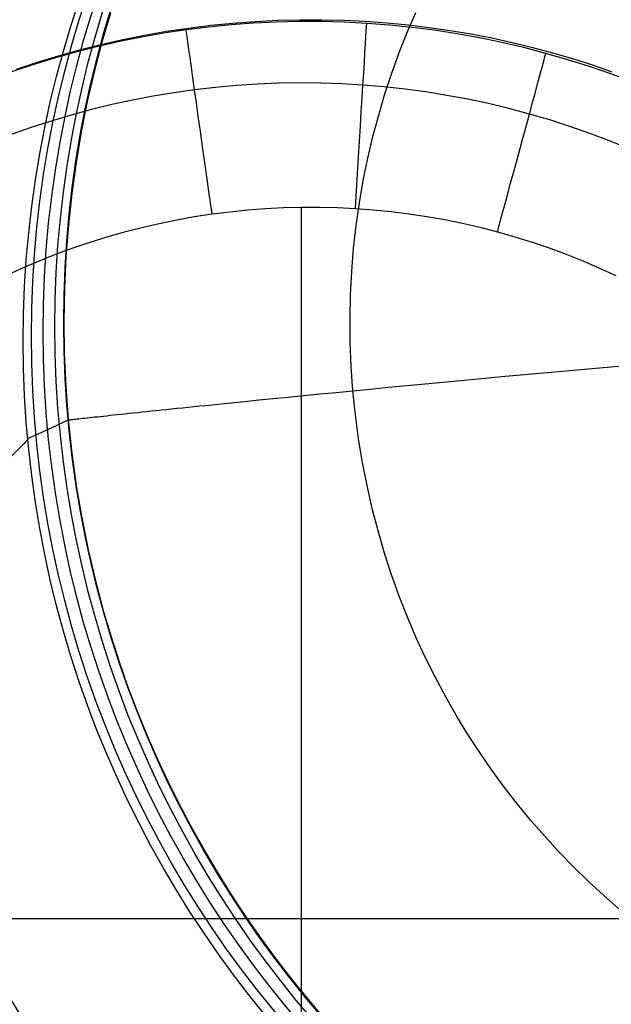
# Model space of a CAD drawing. Extents: x 35624 to 36541, y 4015 to 4839.
# Tile 5 of 150: x 35797 to 35806, y 4124 to 4140. Entities that reach past the tile are written whole.
import ezdxf

# ---------------------------------------------------------------- set-up
doc = ezdxf.new("R2010")
doc.units = 0
doc.layers.add('FUSTO_INTERNO', color=200, linetype='CONTINUOUS')
doc.layers.add('GAMBE', color=96, linetype='CONTINUOUS')

msp = doc.modelspace()

# ---------------------------------------------------------------- linework, layer by layer
at = {"layer": 'FUSTO_INTERNO'}
msp.add_arc((35963.01810112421, 4253.916306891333, -193.153372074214), 166.5287774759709, 179.9999999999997, 225.0003263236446, dxfattribs=at)
at = {"layer": 'GAMBE'}
for p, q in [((35798.14126059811, 4139.877686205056, -152.6564491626), (35798.00465412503, 4139.411998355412, -152.6564491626)), ((35802.90848896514, 4139.57173164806, -147.9973043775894), (35803.04464704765, 4139.890097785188, -147.9973043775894)), ((35800.10959232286, 4139.716101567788, -503.6400991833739), (35799.75217849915, 4139.680648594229, -503.629634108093)), ((35800.44084976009, 4139.720376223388, -503.652406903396), (35800.07886633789, 4139.693701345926, -503.6422364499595)), ((35800.468511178, 4139.742726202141, -503.6504147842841), (35800.10959232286, 4139.716101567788, -503.6400991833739)), ((35800.80365550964, 4139.737937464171, -503.6623983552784), (35800.44084976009, 4139.720376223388, -503.652406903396)), ((35800.82878806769, 4139.760454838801, -503.6605755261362), (35800.468511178, 4139.742726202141, -503.6504147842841)), ((35801.16705678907, 4139.746370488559, -503.6722049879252), (35800.80365550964, 4139.737937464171, -503.6623983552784)), ((35801.19027599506, 4139.769219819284, -503.6705760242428), (35800.82878806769, 4139.760454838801, -503.6605755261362)), ((35801.53082680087, 4139.745660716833, -503.6818209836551), (35801.16705678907, 4139.746370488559, -503.6722049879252)), ((35801.54049195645, 4139.769160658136, -503.6800801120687), (35801.19027599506, 4139.769219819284, -503.6705760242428)), ((35801.89473874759, 4139.735793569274, -503.6912405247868), (35801.53082680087, 4139.745660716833, -503.6818209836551)), ((35801.88885280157, 4139.760779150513, -503.6893538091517), (35801.54049195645, 4139.769160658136, -503.6800801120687)), ((35802.23525680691, 4139.744165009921, -503.6983962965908), (35801.88885280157, 4139.760779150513, -503.6893538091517)), ((35802.25856583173, 4139.716754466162, -503.7004577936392), (35801.89473874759, 4139.735793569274, -503.6912405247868)), ((35802.5796022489, 4139.719407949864, -503.7072067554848), (35802.23525680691, 4139.744165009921, -503.6983962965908)), ((35802.62207440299, 4139.688533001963, -503.709466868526), (35802.25856583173, 4139.716754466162, -503.7004577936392)), ((35802.92178740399, 4139.686597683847, -503.7157843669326), (35802.5796022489, 4139.719407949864, -503.7072067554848)), ((35799.00011504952, 4139.559154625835, -503.6107095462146), (35798.64366818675, 4139.496268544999, -503.5998832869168)), ((35799.04245393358, 4139.583528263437, -503.6082770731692), (35798.69043718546, 4139.521996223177, -503.5973958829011)), ((35799.35827366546, 4139.61306899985, -503.6213818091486), (35799.00011504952, 4139.559154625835, -503.6107095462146)), ((35799.39641670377, 4139.636434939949, -503.619024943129), (35799.04245393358, 4139.583528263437, -503.6082770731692)), ((35799.71793204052, 4139.657927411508, -503.6318928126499), (35799.35827366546, 4139.61306899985, -503.6213818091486)), ((35799.75217849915, 4139.680648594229, -503.629634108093), (35799.39641670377, 4139.636434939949, -503.619024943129)), ((35800.07886633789, 4139.693701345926, -503.6422364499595), (35799.71793204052, 4139.657927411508, -503.6318928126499)), ((35802.98500339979, 4139.651135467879, -503.7182614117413), (35802.62207440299, 4139.688533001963, -503.709466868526)), ((35802.78070370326, 4139.247846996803, -147.9973043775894), (35802.90848896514, 4139.57173164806, -147.9973043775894)), ((35803.26171054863, 4139.645823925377, -503.7241283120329), (35802.92178740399, 4139.686597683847, -503.7157843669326)), ((35803.34708490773, 4139.604572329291, -503.7268349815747), (35802.98500339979, 4139.651135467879, -503.7182614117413)), ((35803.59926995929, 4139.597176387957, -503.7322377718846), (35803.26171054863, 4139.645823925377, -503.7241283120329)), ((35803.70805101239, 4139.548854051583, -503.7351811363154), (35803.34708490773, 4139.604572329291, -503.7268349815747)), ((35803.9343639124, 4139.540744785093, -503.7401119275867), (35803.59926995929, 4139.597176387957, -503.7322377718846)), ((35804.06763379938, 4139.483991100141, -503.743293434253), (35803.70805101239, 4139.548854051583, -503.7351811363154)), ((35798.00465412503, 4139.411998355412, -152.6564491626), (35797.88087241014, 4138.939498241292, -152.6564491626)), ((35798.28914211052, 4139.424508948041, -503.588910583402), (35797.93674585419, 4139.343974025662, -503.577798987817)), ((35798.34051345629, 4139.451906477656, -503.5863867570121), (35797.99282974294, 4139.373326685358, -503.5752550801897)), ((35798.64366818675, 4139.496268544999, -503.5998832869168), (35798.28914211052, 4139.424508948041, -503.588910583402)), ((35798.69043718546, 4139.521996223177, -503.5973958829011), (35798.34051345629, 4139.451906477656, -503.5863867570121)), ((35804.26689068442, 4139.47661883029, -503.7477499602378), (35803.9343639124, 4139.540744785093, -503.7401119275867)), ((35804.42556535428, 4139.409993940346, -503.7511654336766), (35804.06763379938, 4139.483991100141, -503.743293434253)), ((35804.5967485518, 4139.404888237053, -503.7551510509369), (35804.26689068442, 4139.47661883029, -503.7477499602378)), ((35804.78157776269, 4139.326873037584, -503.7587906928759), (35804.42556535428, 4139.409993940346, -503.7511654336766)), ((35804.92383579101, 4139.325642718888, -503.7623143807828), (35804.5967485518, 4139.404888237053, -503.7551510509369)), ((35797.58668845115, 4139.254761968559, -503.5665560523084), (35797.23917893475, 4139.156970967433, -503.555189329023)), ((35797.64753304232, 4139.286324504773, -503.5640062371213), (35797.30477035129, 4139.190967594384, -503.5526456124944)), ((35797.93674585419, 4139.343974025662, -503.577798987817), (35797.58668845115, 4139.254761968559, -503.5665560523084)), ((35797.99282974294, 4139.373326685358, -503.5752550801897), (35797.64753304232, 4139.286324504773, -503.5640062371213)), ((35802.66153173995, 4138.918563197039, -147.9973043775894), (35802.78070370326, 4139.247846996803, -147.9973043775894)), ((35805.13540311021, 4139.234638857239, -503.76616277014), (35804.78157776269, 4139.326873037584, -503.7587906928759)), ((35805.24805067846, 4139.2389719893, -503.7692391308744), (35804.92383579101, 4139.325642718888, -503.7623143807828)), ((35805.48678432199, 4139.133314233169, -503.7732757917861), (35805.13540311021, 4139.234638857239, -503.76616277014)), ((35805.56929149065, 4139.144965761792, -503.7759244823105), (35805.24805067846, 4139.2389719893, -503.7692391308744)), ((35796.96468866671, 4139.087323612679, -503.5411785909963), (35796.62743498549, 4138.975460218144, -503.5296105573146)), ((35797.23917893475, 4139.156970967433, -503.555189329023), (35796.89442633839, 4139.050699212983, -503.5437063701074)), ((35797.30477035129, 4139.190967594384, -503.5526456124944), (35796.96468866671, 4139.087323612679, -503.5411785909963)), ((35805.83550768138, 4139.022971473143, -503.7801261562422), (35805.48678432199, 4139.133314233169, -503.7732757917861)), ((35805.887456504, 4139.043713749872, -503.7823696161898), (35805.56929149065, 4139.144965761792, -503.7759244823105)), ((35796.89442633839, 4139.050699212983, -503.5437063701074), (35796.55263969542, 4138.936044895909, -503.5321147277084)), ((35797.88087241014, 4138.939498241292, -152.6564491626), (35797.77025406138, 4138.460374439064, -152.6564491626)), ((35802.55121541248, 4138.584003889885, -147.9973043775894), (35802.66153173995, 4138.918563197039, -147.9973043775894)), ((35806.1813703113, 4138.903695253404, -503.7867108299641), (35805.83550768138, 4139.022971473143, -503.7801261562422)), ((35806.20244399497, 4138.935305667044, -503.7885737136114), (35805.887456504, 4139.043713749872, -503.7823696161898)), ((35800.84225257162, 4138.755595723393, -505.5608881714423), (35800.50394462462, 4138.741918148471, -505.5575377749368)), ((35801.18095996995, 4138.760833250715, -505.5641717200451), (35800.84225257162, 4138.755595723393, -505.5608881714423)), ((35801.51986161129, 4138.757622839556, -505.5673868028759), (35801.18095996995, 4138.760833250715, -505.5641717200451)), ((35801.85875228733, 4138.745956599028, -505.5705318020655), (35801.51986161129, 4138.757622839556, -505.5673868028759)), ((35806.52416933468, 4138.775570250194, -503.7930267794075), (35806.1813703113, 4138.903695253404, -503.7867108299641)), ((35799.15880973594, 4138.602977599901, -505.5435001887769), (35798.82556470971, 4138.547305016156, -505.5398406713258)), ((35799.49346957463, 4138.650324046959, -505.5471016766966), (35799.15880973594, 4138.602977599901, -505.5435001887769)), ((35799.8293479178, 4138.68927441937, -505.5506429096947), (35799.49346957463, 4138.650324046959, -505.5471016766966)), ((35800.16624133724, 4138.719808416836, -505.5541221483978), (35799.8293479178, 4138.68927441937, -505.5506429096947)), ((35800.50394462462, 4138.741918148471, -505.5575377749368), (35800.16624133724, 4138.719808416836, -505.5541221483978)), ((35802.19742678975, 4138.725826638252, -505.5736050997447), (35801.85875228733, 4138.745956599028, -505.5705318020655)), ((35802.53567354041, 4138.697228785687, -505.5766050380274), (35802.19742678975, 4138.725826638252, -505.5736050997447)), ((35802.87325548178, 4138.66017374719, -505.5795297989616), (35802.53567354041, 4138.697228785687, -505.5766050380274)), ((35803.20992918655, 4138.614675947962, -505.5823775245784), (35802.87325548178, 4138.66017374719, -505.5795297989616)), ((35803.54545122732, 4138.560749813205, -505.5851463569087), (35803.20992918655, 4138.614675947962, -505.5823775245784)), ((35797.77025406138, 4138.460374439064, -152.6564491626), (35797.67314018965, 4137.974821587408, -152.6564491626)), ((35798.49392902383, 4138.483388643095, -505.5361254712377), (35798.16409720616, 4138.411310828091, -505.5323569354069)), ((35798.82556470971, 4138.547305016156, -505.5398406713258), (35798.49392902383, 4138.483388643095, -505.5361254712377)), ((35802.44999891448, 4138.244297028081, -147.9973043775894), (35802.55121541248, 4138.584003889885, -147.9973043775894)), ((35803.87957817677, 4138.498409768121, -505.5878344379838), (35803.54545122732, 4138.560749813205, -505.5851463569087)), ((35804.21206660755, 4138.427670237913, -505.5904399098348), (35803.87957817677, 4138.498409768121, -505.5878344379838)), ((35797.8362637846, 4138.331153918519, -505.5285374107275), (35797.51062328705, 4138.243000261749, -505.5246692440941)), ((35798.16409720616, 4138.411310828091, -505.5323569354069), (35797.8362637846, 4138.331153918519, -505.5285374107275)), ((35804.54267309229, 4138.348545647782, -505.5929609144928), (35804.21206660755, 4138.427670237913, -505.5904399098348)), ((35804.87115420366, 4138.261050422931, -505.5953955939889), (35804.54267309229, 4138.348545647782, -505.5929609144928)), ((35797.18737024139, 4138.146932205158, -505.5207547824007), (35796.86669917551, 4138.043032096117, -505.5167963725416)), ((35797.51062328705, 4138.243000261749, -505.5246692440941), (35797.18737024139, 4138.146932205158, -505.5207547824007)), ((35802.35812829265, 4137.89957491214, -147.9973043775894), (35802.44999891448, 4138.244297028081, -147.9973043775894)), ((35805.19727685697, 4138.165209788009, -505.5977422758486), (35804.87115420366, 4138.261050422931, -505.5953955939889)), ((35805.52084933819, 4138.061092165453, -505.6000000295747), (35805.19727685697, 4138.165209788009, -505.5977422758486)), ((35796.86669917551, 4138.043032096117, -505.5167963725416), (35796.54880461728, 4137.931382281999, -505.5127963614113)), ((35797.67314018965, 4137.974821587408, -152.6564491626), (35797.58987440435, 4137.483040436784, -152.6564491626)), ((35805.84169027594, 4137.948776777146, -505.6021681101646), (35805.52084933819, 4138.061092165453, -505.6000000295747)), ((35802.27585144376, 4137.549974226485, -147.9973043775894), (35802.35812829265, 4137.89957491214, -147.9973043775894)), ((35806.15961829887, 4137.828342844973, -505.6042457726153), (35805.84169027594, 4137.948776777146, -505.6021681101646)), ((35806.47445203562, 4137.699869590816, -505.606232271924), (35806.15961829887, 4137.828342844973, -505.6042457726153)), ((35802.20341811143, 4137.195636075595, -147.9973043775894), (35802.27585144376, 4137.549974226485, -147.9973043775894)), ((35797.58987440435, 4137.483040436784, -152.6564491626), (35797.52080280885, 4136.985237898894, -152.6564491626)), ((35802.14107988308, 4136.836706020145, -147.9973043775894), (35802.20341811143, 4137.195636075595, -147.9973043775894)), ((35797.52080280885, 4136.985237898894, -152.6564491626), (35797.46627399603, 4136.481627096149, -152.6564491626)), ((35800.058919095, 4136.693344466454, -506.3226996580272), (35800.34542892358, 4136.722614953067, -506.3226993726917)), ((35800.34542892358, 4136.722614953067, -506.3226993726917), (35800.63275973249, 4136.744674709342, -506.3226991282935)), ((35800.63275973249, 4136.744674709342, -506.3226991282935), (35800.92073190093, 4136.759510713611, -506.322698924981)), ((35800.92073190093, 4136.759510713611, -506.322698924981), (35801.20916580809, 4136.767109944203, -506.3226987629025)), ((35801.20916580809, 4136.767109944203, -506.3226987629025), (35801.49788183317, 4136.76745937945, -506.3226986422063)), ((35801.2123149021, 4113.955200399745, -506.3228293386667), (35801.2123149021, 4136.767152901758, -506.3226987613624)), ((35801.49788183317, 4136.76745937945, -506.3226986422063), (35801.78670035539, 4136.760545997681, -506.3226985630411)), ((35801.78670035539, 4136.760545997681, -506.3226985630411), (35802.07544175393, 4136.746356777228, -506.3226985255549)), ((35802.07544175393, 4136.746356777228, -506.3226985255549), (35802.36392090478, 4136.724882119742, -506.322698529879)), ((35802.08909018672, 4136.473334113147, -147.9973043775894), (35802.14107988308, 4136.836706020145, -147.9973043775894)), ((35802.36392090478, 4136.724882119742, -506.322698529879), (35802.65193067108, 4136.696126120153, -506.322698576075)), ((35798.92461757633, 4136.504707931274, -506.3227012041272), (35799.20609261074, 4136.56248544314, -506.3227007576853)), ((35799.20609261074, 4136.56248544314, -506.3227007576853), (35799.48907847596, 4136.613234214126, -506.3227003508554)), ((35799.48907847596, 4136.613234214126, -506.3227003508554), (35799.77340986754, 4136.656876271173, -506.3226999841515)), ((35799.77340986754, 4136.656876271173, -506.3226999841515), (35800.058919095, 4136.693344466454, -506.3226996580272)), ((35802.65193067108, 4136.696126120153, -506.322698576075), (35802.93925841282, 4136.660096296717, -506.3226986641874)), ((35802.93925841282, 4136.660096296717, -506.3226986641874), (35803.22569148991, 4136.616800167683, -506.3226987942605)), ((35803.22569148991, 4136.616800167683, -506.3226987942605), (35803.51101726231, 4136.566245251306, -506.3226989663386)), ((35803.51101726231, 4136.566245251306, -506.3226989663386), (35803.79502308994, 4136.508439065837, -506.3226991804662)), ((35797.46627399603, 4136.481627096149, -152.6564491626), (35797.42663904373, 4135.972427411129, -152.6564491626)), ((35798.36686121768, 4136.368378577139, -506.3227022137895), (35798.64481867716, 4136.439979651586, -506.3227016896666)), ((35798.64481867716, 4136.439979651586, -506.3227016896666), (35798.92461757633, 4136.504707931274, -506.3227012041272)), ((35802.04770428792, 4136.105674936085, -147.9973043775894), (35802.08909018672, 4136.473334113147, -147.9973043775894)), ((35803.79502308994, 4136.508439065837, -506.3226991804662), (35804.07749633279, 4136.443389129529, -506.3226994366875)), ((35804.07749633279, 4136.443389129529, -506.3226994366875), (35804.35822435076, 4136.371102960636, -506.3226997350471)), ((35797.81713183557, 4136.2048699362, -506.3227033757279), (35798.09091050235, 4136.289982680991, -506.3227027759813)), ((35798.09091050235, 4136.289982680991, -506.3227027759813), (35798.36686121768, 4136.368378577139, -506.3227022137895)), ((35804.35822435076, 4136.371102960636, -506.3226997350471), (35804.63700299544, 4136.291597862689, -506.3227000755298)), ((35804.63700299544, 4136.291597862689, -506.3227000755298), (35804.91366208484, 4136.204930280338, -506.3227004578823)), ((35797.2767518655, 4136.014805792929, -506.3227046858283), (35797.54569052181, 4136.113118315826, -506.322704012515)), ((35797.54569052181, 4136.113118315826, -506.322704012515), (35797.81713183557, 4136.2048699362, -506.3227033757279)), ((35802.01717928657, 4135.733887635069, -147.9973043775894), (35802.04770428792, 4136.105674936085, -147.9973043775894)), ((35804.91366208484, 4136.204930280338, -506.3227004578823), (35805.18803992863, 4136.111166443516, -506.3227008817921)), ((35805.18803992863, 4136.111166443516, -506.3227008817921), (35805.45997483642, 4136.010372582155, -506.3227013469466)), ((35796.74704374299, 4135.798809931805, -506.3227061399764), (35797.01048117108, 4135.91001034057, -506.3227053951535)), ((35797.01048117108, 4135.91001034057, -506.3227053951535), (35797.2767518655, 4136.014805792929, -506.3227046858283)), ((35797.42663904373, 4135.972427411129, -152.6564491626), (35797.40225151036, 4135.457864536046, -152.6564491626)), ((35805.45997483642, 4136.010372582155, -506.3227013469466), (35805.72930511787, 4135.902614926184, -506.3227018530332)), ((35796.48660488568, 4135.681282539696, -506.3227069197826), (35796.74704374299, 4135.798809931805, -506.3227061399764)), ((35805.72930511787, 4135.902614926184, -506.3227018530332), (35805.9958690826, 4135.787959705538, -506.3227023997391)), ((35805.9958690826, 4135.787959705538, -506.3227023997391), (35806.25950504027, 4135.666473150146, -506.3227029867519)), ((35801.99777411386, 4135.358135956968, -147.9973043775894), (35802.01717928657, 4135.733887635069, -147.9973043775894)), ((35797.40225151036, 4135.457864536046, -152.6564491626), (35797.39346743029, 4134.938170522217, -152.6564491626)), ((35801.98974952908, 4134.978588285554, -147.9973043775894), (35801.99777411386, 4135.358135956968, -147.9973043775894)), ((35801.99336811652, 4134.595417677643, -147.9973043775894), (35801.98974952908, 4134.978588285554, -147.9973043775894)), ((35797.39346743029, 4134.938170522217, -152.6564491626), (35797.40064530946, 4134.413583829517, -152.6564491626)), ((35802.00889428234, 4134.208801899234, -147.9973043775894), (35801.99336811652, 4134.595417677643, -147.9973043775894)), ((35797.40064530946, 4134.413583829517, -152.6564491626), (35797.42414612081, 4133.88434937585, -152.6564491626)), ((35802.03659425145, 4133.818923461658, -147.9973043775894), (35802.00889428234, 4134.208801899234, -147.9973043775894)), ((35805.16404891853, 4134.112701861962, -147.5479972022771), (35805.87602497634, 4134.17721577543, -147.494210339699)), ((35805.87602497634, 4134.17721577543, -147.494210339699), (35807.38261528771, 4134.31103154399, -147.414911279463)), ((35803.82513932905, 4133.989068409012, -147.6887205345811), (35804.48026008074, 4134.049945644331, -147.6125089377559)), ((35804.48026008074, 4134.049945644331, -147.6125089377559), (35805.16404891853, 4134.112701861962, -147.5479972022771)), ((35797.42414612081, 4133.88434937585, -152.6564491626), (35797.46433329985, 4133.350718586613, -152.6564491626)), ((35802.31591601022, 4133.845891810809, -147.9368347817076), (35802.60282554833, 4133.873436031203, -147.8801432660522)), ((35802.60282554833, 4133.873436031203, -147.8801432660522), (35803.19916752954, 4133.930191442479, -147.777606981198)), ((35803.19916752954, 4133.930191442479, -147.777606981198), (35803.82513932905, 4133.989068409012, -147.6887205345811)), ((35800.75590593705, 4133.693250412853, -148.3605891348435), (35800.99638717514, 4133.717111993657, -148.2794010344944)), ((35800.99638717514, 4133.717111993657, -148.2794010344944), (35801.24475673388, 4133.741625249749, -148.2026003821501)), ((35801.24475673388, 4133.741625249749, -148.2026003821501), (35801.50095450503, 4133.766775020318, -148.1300653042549)), ((35801.50095450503, 4133.766775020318, -148.1300653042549), (35801.7649203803, 4133.792546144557, -148.0616739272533)), ((35801.7649203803, 4133.792546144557, -148.0616739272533), (35802.03659425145, 4133.818923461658, -147.9973043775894)), ((35802.03659425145, 4133.818923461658, -147.9973043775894), (35802.31591601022, 4133.845891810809, -147.9368347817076)), ((35802.07628499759, 4133.43008271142, -147.9973043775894), (35802.03659425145, 4133.818923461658, -147.9973043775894)), ((35799.20980404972, 4133.536591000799, -149.1216514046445), (35799.29845934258, 4133.545739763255, -149.0619917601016)), ((35799.29845934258, 4133.545739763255, -149.0619917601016), (35799.38920693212, 4133.555081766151, -149.0036727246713)), ((35799.38920693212, 4133.555081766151, -149.0036727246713), (35799.4820393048, 4133.564615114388, -148.9466790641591)), ((35799.4820393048, 4133.564615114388, -148.9466790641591), (35799.5769489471, 4133.574337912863, -148.8909955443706)), ((35799.5769489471, 4133.574337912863, -148.8909955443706), (35799.6739283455, 4133.584248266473, -148.8366069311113)), ((35799.6739283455, 4133.584248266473, -148.8366069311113), (35799.77296998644, 4133.594344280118, -148.7834979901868)), ((35799.77296998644, 4133.594344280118, -148.7834979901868), (35799.87406635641, 4133.6046240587, -148.7316534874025)), ((35799.87406635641, 4133.6046240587, -148.7316534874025), (35800.08239322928, 4133.625727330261, -148.631696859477)), ((35800.08239322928, 4133.625727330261, -148.631696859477), (35800.29884885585, 4133.647542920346, -148.5366151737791)), ((35800.29884885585, 4133.647542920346, -148.5366151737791), (35800.52337312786, 4133.670055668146, -148.4462865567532)), ((35800.52337312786, 4133.670055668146, -148.4462865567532), (35800.75590593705, 4133.693250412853, -148.3605891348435)), ((35797.69539523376, 4133.376218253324, -151.0934004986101), (35797.72930121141, 4133.379920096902, -150.9952745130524)), ((35797.72930121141, 4133.379920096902, -150.9952745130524), (35797.76548732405, 4133.383862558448, -150.8988699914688)), ((35797.76548732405, 4133.383862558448, -150.8988699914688), (35797.80394605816, 4133.388043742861, -150.8041716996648)), ((35797.80394605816, 4133.388043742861, -150.8041716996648), (35797.84466990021, 4133.392461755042, -150.7111644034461)), ((35797.84466990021, 4133.392461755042, -150.7111644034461), (35797.88765133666, 4133.397114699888, -150.6198328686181)), ((35797.88765133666, 4133.397114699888, -150.6198328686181), (35797.93288285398, 4133.402000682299, -150.5301618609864)), ((35797.93288285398, 4133.402000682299, -150.5301618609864), (35797.98035693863, 4133.407117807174, -150.4421361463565)), ((35797.98035693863, 4133.407117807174, -150.4421361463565), (35798.03006607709, 4133.41246417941, -150.3557404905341)), ((35798.03006607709, 4133.41246417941, -150.3557404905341), (35798.08200275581, 4133.418037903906, -150.2709596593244)), ((35798.08200275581, 4133.418037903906, -150.2709596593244), (35798.13615946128, 4133.423837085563, -150.1877784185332)), ((35798.13615946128, 4133.423837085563, -150.1877784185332), (35798.19252867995, 4133.429859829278, -150.106181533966)), ((35798.19252867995, 4133.429859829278, -150.106181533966), (35798.25110289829, 4133.436104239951, -150.0261537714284)), ((35798.25110289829, 4133.436104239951, -150.0261537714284), (35798.31187460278, 4133.442568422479, -149.9476798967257)), ((35798.31187460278, 4133.442568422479, -149.9476798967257), (35798.37483627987, 4133.449250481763, -149.8707446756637)), ((35798.37483627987, 4133.449250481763, -149.8707446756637), (35798.43998041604, 4133.4561485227, -149.7953328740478)), ((35798.43998041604, 4133.4561485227, -149.7953328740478), (35798.50729949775, 4133.463260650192, -149.7214292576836)), ((35798.50729949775, 4133.463260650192, -149.7214292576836), (35798.57678601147, 4133.470584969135, -149.6490185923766)), ((35798.57678601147, 4133.470584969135, -149.6490185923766), (35798.64843244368, 4133.478119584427, -149.5780856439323)), ((35798.64843244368, 4133.478119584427, -149.5780856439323), (35798.72223128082, 4133.48586260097, -149.5086151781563)), ((35798.72223128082, 4133.48586260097, -149.5086151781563), (35798.79817500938, 4133.493812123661, -149.4405919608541)), ((35798.79817500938, 4133.493812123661, -149.4405919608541), (35798.87625611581, 4133.501966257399, -149.3740007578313)), ((35798.87625611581, 4133.501966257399, -149.3740007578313), (35798.95646708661, 4133.510323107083, -149.3088263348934)), ((35798.95646708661, 4133.510323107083, -149.3088263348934), (35799.03880040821, 4133.518880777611, -149.2450534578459)), ((35799.03880040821, 4133.518880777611, -149.2450534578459), (35799.12324856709, 4133.527637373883, -149.1826668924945)), ((35799.12324856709, 4133.527637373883, -149.1826668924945), (35799.20980404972, 4133.536591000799, -149.1216514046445)), ((35802.12740805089, 4133.046547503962, -147.9973043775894), (35802.07628499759, 4133.43008271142, -147.9973043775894)), ((35797.46433329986, 4133.350718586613, -152.6564491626), (35797.46552846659, 4133.350852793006, -152.5326230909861)), ((35797.46433329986, 4133.350718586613, -171.6564491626), (35797.46433329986, 4133.350718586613, -152.6564491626)), ((35797.46433329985, 4133.350718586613, -152.6564491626), (35797.52093130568, 4132.818578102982, -152.6564491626)), ((35797.46552846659, 4133.350852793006, -152.5326230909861), (35797.46910895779, 4133.351254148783, -152.4107317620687)), ((35797.46910895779, 4133.351254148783, -152.4107317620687), (35797.4750672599, 4133.351920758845, -152.2907599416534)), ((35797.4750672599, 4133.351920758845, -152.2907599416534), (35797.48339585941, 4133.35285072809, -152.1726923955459)), ((35797.48339585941, 4133.35285072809, -152.1726923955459), (35797.49408724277, 4133.354042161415, -152.0565138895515)), ((35797.49408724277, 4133.354042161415, -152.0565138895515), (35797.50713389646, 4133.355493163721, -151.9422091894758)), ((35797.50713389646, 4133.355493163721, -151.9422091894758), (35797.52252830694, 4133.357201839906, -151.8297630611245)), ((35797.52252830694, 4133.357201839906, -151.8297630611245), (35797.54026296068, 4133.359166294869, -151.719160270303)), ((35797.54026296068, 4133.359166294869, -151.719160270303), (35797.56033034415, 4133.361384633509, -151.6103855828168)), ((35797.56033034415, 4133.361384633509, -151.6103855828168), (35797.58272294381, 4133.363854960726, -151.5034237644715)), ((35797.58272294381, 4133.363854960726, -151.5034237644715), (35797.60743324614, 4133.366575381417, -151.3982595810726)), ((35797.60743324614, 4133.366575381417, -151.3982595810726), (35797.63445373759, 4133.369544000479, -151.2948777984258)), ((35797.63445373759, 4133.369544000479, -151.2948777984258), (35797.66377690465, 4133.372758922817, -151.1932631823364)), ((35797.66377690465, 4133.372758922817, -151.1932631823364), (35797.69539523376, 4133.376218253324, -151.0934004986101)), ((35802.18966979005, 4132.668451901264, -147.9973043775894), (35802.12740805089, 4133.046547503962, -147.9973043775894)), ((35797.52093130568, 4132.818578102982, -152.6564491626), (35797.59315075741, 4132.293767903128, -152.6564491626)), ((35802.26277920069, 4132.295925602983, -147.9973043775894), (35802.18966979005, 4132.668451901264, -147.9973043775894)), ((35797.59315075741, 4132.293767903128, -152.6564491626), (35797.68058887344, 4131.776469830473, -152.6564491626)), ((35802.34644787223, 4131.929093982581, -147.9973043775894), (35802.26277920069, 4132.295925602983, -147.9973043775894)), ((35802.44038999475, 4131.568078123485, -147.9973043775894), (35802.34644787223, 4131.929093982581, -147.9973043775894)), ((35797.68058887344, 4131.776469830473, -152.6564491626), (35797.78284646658, 4131.266859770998, -152.6564491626)), ((35802.54432235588, 4131.212994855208, -147.9973043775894), (35802.44038999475, 4131.568078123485, -147.9973043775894)), ((35797.78284646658, 4131.266859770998, -152.6564491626), (35797.89952793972, 4130.76510770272, -152.6564491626)), ((35802.65796433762, 4130.863956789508, -147.9973043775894), (35802.54432235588, 4131.212994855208, -147.9973043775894)), ((35802.78103791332, 4130.521072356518, -147.9973043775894), (35802.65796433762, 4130.863956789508, -147.9973043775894)), ((35797.89952793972, 4130.76510770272, -152.6564491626), (35798.03024128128, 4130.271377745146, -152.6564491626)), ((35802.91326764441, 4130.184445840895, -147.9973043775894), (35802.78103791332, 4130.521072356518, -147.9973043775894)), ((35798.03024128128, 4130.271377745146, -152.6564491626), (35798.17459806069, 4129.785828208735, -152.6564491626)), ((35803.05438067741, 4129.854177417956, -147.9973043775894), (35802.91326764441, 4130.184445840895, -147.9973043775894)), ((35798.17459806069, 4129.785828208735, -152.6564491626), (35798.33221342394, 4129.308611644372, -152.6564491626)), ((35803.20410674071, 4129.53036318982, -147.9973043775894), (35803.05438067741, 4129.854177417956, -147.9973043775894)), ((35803.36217814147, 4129.213095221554, -147.9973043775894), (35803.20410674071, 4129.53036318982, -147.9973043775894)), ((35798.33221342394, 4129.308611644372, -152.6564491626), (35798.50270608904, 4128.839874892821, -152.6564491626)), ((35803.5283297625, 4128.902461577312, -147.9973043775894), (35803.36217814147, 4129.213095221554, -147.9973043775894)), ((35798.50270608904, 4128.839874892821, -152.6564491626), (35798.68569834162, 4128.379759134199, -152.6564491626)), ((35803.70229905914, 4128.598546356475, -147.9973043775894), (35803.5283297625, 4128.902461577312, -147.9973043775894)), ((35803.88382605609, 4128.301429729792, -147.9973043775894), (35803.70229905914, 4128.598546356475, -147.9973043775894)), ((35798.68569834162, 4128.379759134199, -152.6564491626), (35798.88081603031, 4127.928399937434, -152.6564491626)), ((35804.07265334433, 4128.011187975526, -147.9973043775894), (35803.88382605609, 4128.301429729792, -147.9973043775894)), ((35804.26852607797, 4127.727893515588, -147.9973043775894), (35804.07265334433, 4128.011187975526, -147.9973043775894)), ((35798.88081603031, 4127.928399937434, -152.6564491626), (35799.08768856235, 4127.485927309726, -152.6564491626)), ((35804.47119197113, 4127.451614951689, -147.9973043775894), (35804.26852607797, 4127.727893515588, -147.9973043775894)), ((35799.08768856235, 4127.485927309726, -152.6564491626), (35799.30594889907, 4127.052465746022, -152.6564491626)), ((35804.6804012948, 4127.182417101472, -147.9973043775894), (35804.47119197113, 4127.451614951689, -147.9973043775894)), ((35804.89590687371, 4126.920361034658, -147.9973043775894), (35804.6804012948, 4127.182417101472, -147.9973043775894)), ((35799.30594889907, 4127.052465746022, -152.6564491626), (35799.53523355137, 4126.62813427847, -152.6564491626)), ((35805.11746408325, 4126.665504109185, -147.9973043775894), (35804.89590687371, 4126.920361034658, -147.9973043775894)), ((35799.53523355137, 4126.62813427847, -152.6564491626), (35799.77518257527, 4126.213046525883, -152.6564491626)), ((35805.34483084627, 4126.417900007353, -147.9973043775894), (35805.11746408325, 4126.665504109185, -147.9973043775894)), ((35805.57776763, 4126.177598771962, -147.9973043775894), (35805.34483084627, 4126.417900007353, -147.9973043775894)), ((35799.77518257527, 4126.213046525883, -152.6564491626), (35800.02543956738, 4125.807310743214, -152.6564491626)), ((35805.8160374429, 4125.944646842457, -147.9973043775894), (35805.57776763, 4126.177598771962, -147.9973043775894)), ((35800.02543956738, 4125.807310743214, -152.6564491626), (35800.28565166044, 4125.411029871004, -152.6564491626)), ((35806.05940583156, 4125.719087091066, -147.9973043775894), (35805.8160374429, 4125.944646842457, -147.9973043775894)), ((35806.30764087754, 4125.500958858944, -147.9973043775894), (35806.05940583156, 4125.719087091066, -147.9973043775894)), ((35812.66029348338, 4125.338642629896, -506.3227594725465), (35789.7766304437, 4125.338642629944, -506.322768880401)), ((35800.28565166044, 4125.411029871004, -152.6564491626), (35800.5554695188, 4125.024301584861, -152.6564491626)), ((35800.5554695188, 4125.024301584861, -152.6564491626), (35800.83454733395, 4124.647218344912, -152.6564491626)), ((35800.83454733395, 4124.647218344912, -152.6564491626), (35801.12254282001, 4124.279867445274, -152.6564491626)), ((35801.12254282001, 4124.279867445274, -152.6564491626), (35801.41911720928, 4123.922331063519, -152.6564491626))]:
    msp.add_line(p, q, dxfattribs=at)
at = {"layer": 'GAMBE', "extrusion": (-0.0003772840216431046, 3.770200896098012e-06, 0.9999999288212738)}
msp.add_circle((35814.32746907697, 4134.916965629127, -185.1466646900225), 17.00267542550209, dxfattribs=at)
at = {"layer": 'GAMBE', "extrusion": (-0.0001882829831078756, -1.596144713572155e-06, 0.9999999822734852)}
msp.add_circle((35814.3677391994, 4134.89160349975, -168.9030970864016), 17.00455458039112, dxfattribs=at)
at = {"layer": 'GAMBE', "extrusion": (0.00277982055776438, -2.76559567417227e-05, 0.9999961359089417)}
msp.add_circle((35814.63676603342, 4134.76584461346, -156.4098009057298), 17.0026720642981, dxfattribs=at)
at = {"layer": 'GAMBE', "extrusion": (0.002014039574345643, -2.014173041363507e-05, 0.9999979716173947)}
msp.add_circle((35814.6167892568, 4134.838991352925, -144.9133844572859), 17.00266802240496, dxfattribs=at)
at = {"layer": 'GAMBE', "extrusion": (3.9246970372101e-05, 5.714019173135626e-08, 0.9999999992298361)}
msp.add_circle((35813.75660068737, 4134.615820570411, -332.374481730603), 17.00267310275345, dxfattribs=at)
at = {"layer": 'GAMBE', "extrusion": (0.002048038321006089, -2.003495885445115e-05, 0.9999979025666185)}
msp.add_circle((35814.40298837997, 4134.69389163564, -221.5261710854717), 17.00266817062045, dxfattribs=at)
at = {"layer": 'GAMBE', "extrusion": (0.05626475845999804, 0.05250560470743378, 0.9970343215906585)}
msp.add_circle((-21410.67525187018, -28946.49893538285, 1812.162315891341), 15.66086627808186, dxfattribs=at)
at = {"layer": 'GAMBE', "extrusion": (0.9981069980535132, -0.06150138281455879, -1.866819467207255e-05)}
msp.add_arc((6330.792601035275, -502.6604187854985, 35479.89587409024), 2.999934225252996, 270.000673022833, 352.7676316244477, dxfattribs=at)
at = {"layer": 'GAMBE', "extrusion": (0.9902850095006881, 0.1390525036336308, 3.451726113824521e-05)}
msp.add_arc((-881.578836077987, -504.5661350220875, 36027.17396975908), 3.000124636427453, 270.0001415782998, 354.2844690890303, dxfattribs=at)
at = {"layer": 'GAMBE', "extrusion": (0.965087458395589, -0.2619278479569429, 1.059182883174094e-05)}
msp.add_arc((13370.11838404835, -503.6771488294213, 33470.90093399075), 3.000068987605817, 269.9997827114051, 351.4984993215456, dxfattribs=at)
at = {"layer": 'GAMBE', "extrusion": (0.008568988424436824, 0.9999615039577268, -0.001887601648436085)}
msp.add_arc((245590.0477669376, 881.3388705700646, 4440.26367743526), 281352.7183564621, 180.2127298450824, 180.2457455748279, dxfattribs=at)
at = {"layer": 'GAMBE', "extrusion": (-0.6625629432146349, 0.7490052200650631, -0.001235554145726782)}
msp.add_arc((-28503.97347574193, -361.0442686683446, -20621.55320892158), 1046.456410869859, 179.9022500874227, 189.2036889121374, dxfattribs=at)

doc.saveas('drawing.dxf')
